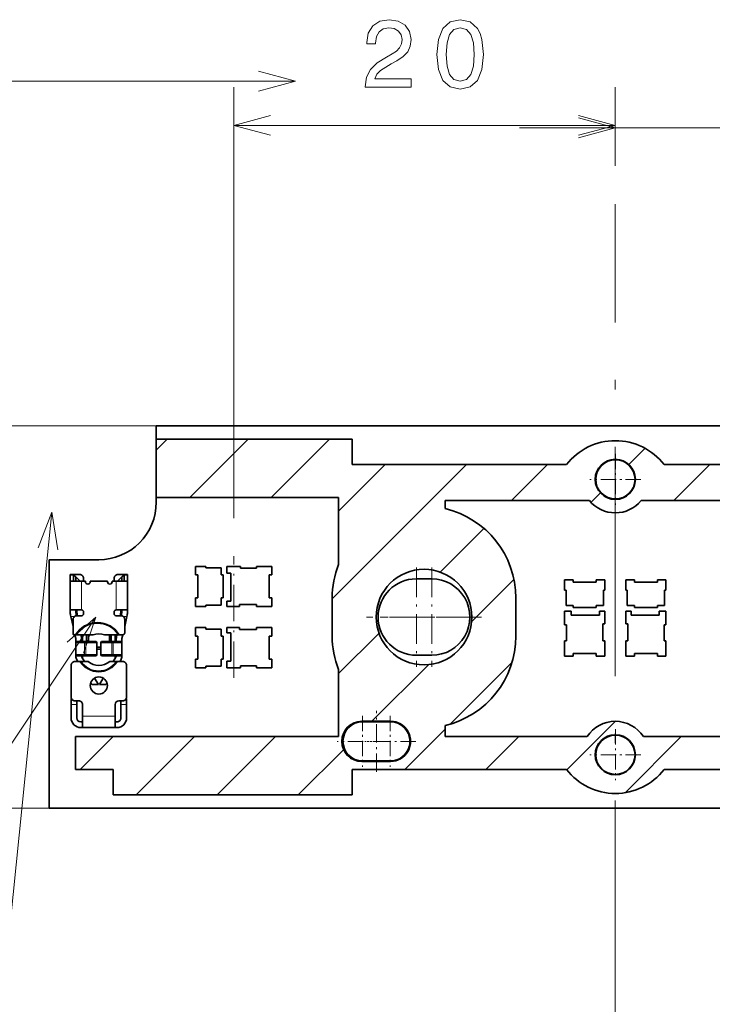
# Model space of a CAD drawing. Extents: x 0 to 420, y 0 to 297.
# Tile 19 of 30: x 208 to 244, y 148 to 200. Entities that reach past the tile are written whole.
import ezdxf

# ---------------------------------------------------------------- set-up
doc = ezdxf.new("R2010")
doc.units = 0
doc.linetypes.add('DASHDOT', pattern=[18.5, 12, -3, 0.5, -3])

msp = doc.modelspace()

# ---------------------------------------------------------------- linework, layer by layer
at = {"color": 7, "lineweight": 13}
for p, q in [((219.464035, 173.73259), (219.464035, 196.26532)), ((239.414032, 192.149033), (239.414032, 196.26532)), ((239.414032, 192.149033), (239.414032, 196.136383)), ((219.464035, 194.26532), (239.414032, 194.26532)), ((234.414032, 194.136383), (264.364044, 194.136383)), ((216.481369, 178.552597), (195.490509, 178.552597)), ((215.414032, 177.280518), (215.986115, 177.8526)), ((217.177109, 174.800949), (220.228745, 177.8526)), ((221.419739, 174.800949), (224.47139, 177.8526)), ((240.115707, 176.526352), (240.964676, 177.37532)), ((224.614029, 169.509949), (231.629608, 176.525528)), ((224.944092, 174.082672), (227.386963, 176.525528)), ((233.989059, 174.642349), (235.872253, 176.525528)), ((242.474335, 174.642349), (244.357529, 176.525528)), ((238.146515, 174.557159), (238.640274, 175.050919)), ((230.252884, 170.906174), (232.539307, 173.192596)), ((211.094025, 170.74054), (210.914032, 170.74054)), ((211.214035, 170.636887), (211.094025, 170.74054)), ((211.414032, 170.45459), (211.414032, 170.424606)), ((211.514038, 170.424591), (211.514038, 168.924591)), ((213.314026, 168.924591), (213.314026, 170.424591)), ((213.414032, 170.424606), (213.414032, 170.45459)), ((213.734039, 170.74054), (213.614029, 170.636887)), ((213.914032, 170.74054), (213.734039, 170.74054)), ((231.892212, 168.302856), (234.107788, 170.518433)), ((211.131744, 168.5746), (210.951157, 168.5746)), ((211.21405, 168.834976), (211.264038, 168.834976)), ((211.27594, 168.726501), (211.227158, 168.715668)), ((213.600906, 168.715668), (213.552124, 168.726501)), ((213.564026, 168.834976), (213.614014, 168.834976)), ((213.876907, 168.5746), (213.69632, 168.5746)), ((224.944122, 165.597397), (227.060486, 167.71376)), ((211.6772, 167.274597), (211.668518, 167.224594)), ((211.668518, 167.224594), (211.668518, 166.5746)), ((211.734665, 167.224594), (211.743347, 167.274597)), ((211.734665, 166.5746), (211.734665, 167.224594)), ((212.251862, 167.274597), (212.299683, 167.224594)), ((212.299683, 167.224594), (212.299683, 166.5746)), ((212.528381, 167.224594), (212.576202, 167.274597)), ((212.528381, 166.5746), (212.528381, 167.224594)), ((213.084717, 167.274597), (213.093399, 167.224594)), ((213.093399, 167.224594), (213.093399, 166.5746)), ((213.159546, 167.224594), (213.150864, 167.274597)), ((213.159546, 166.5746), (213.159546, 167.224594)), ((211.668518, 166.5746), (211.6772, 166.524597)), ((211.743347, 166.524597), (211.734665, 166.5746)), ((212.299683, 166.5746), (212.251862, 166.524597)), ((212.576202, 166.524597), (212.528381, 166.5746)), ((213.093399, 166.5746), (213.084717, 166.524597)), ((213.150864, 166.524597), (213.159546, 166.5746)), ((226.691956, 163.1026), (229.663803, 166.074448)), ((230.797607, 162.965607), (234.001495, 166.16951)), ((211.264038, 163.974594), (210.964035, 163.974594)), ((213.864029, 163.974594), (213.564026, 163.974594)), ((211.564026, 163.374603), (213.264038, 163.374603)), ((236.880356, 160.56308), (239.419342, 163.102066)), ((211.441101, 160.579666), (213.170456, 162.309021)), ((214.356674, 159.252594), (217.411484, 162.307404)), ((218.599319, 159.252594), (221.652496, 162.305786)), ((228.411667, 160.579666), (230.514038, 162.682037)), ((232.654297, 160.579666), (234.378876, 162.304245)), ((239.93985, 159.379929), (242.864166, 162.304245)), ((222.841949, 159.252594), (225.214355, 161.625)), ((210.881363, 158.552597), (195.490509, 158.552597))]:
    msp.add_line(p, q, dxfattribs=at)
at = {"color": 7, "linetype": 'DASHDOT', "lineweight": 13}
msp.add_line((239.414032, 146.956161), (239.414032, 190.149033), dxfattribs=at)
at = {"color": 7, "lineweight": 35}
for p, q in [((215.414032, 178.552597), (269.014038, 178.552597)), ((215.414032, 177.8526), (215.414032, 178.552597)), ((215.414032, 177.8526), (225.664032, 177.8526)), ((215.414032, 174.800949), (215.414032, 177.8526)), ((225.664032, 176.525528), (225.664032, 177.8526)), ((236.86554, 176.525528), (225.664032, 176.525528)), ((253.164032, 176.525528), (241.962524, 176.525528)), ((215.414032, 174.552597), (215.414032, 174.800949)), ((215.414032, 174.800949), (224.944092, 174.800949)), ((224.944092, 174.800949), (224.944092, 171.301865)), ((230.514038, 174.224854), (230.514038, 174.642349)), ((230.514038, 174.642349), (238.06131, 174.642349)), ((240.766754, 174.642349), (248.314026, 174.642349)), ((212.414032, 171.552597), (209.814026, 171.552597)), ((209.814026, 171.552597), (209.814026, 158.552597)), ((218.014038, 171.202591), (217.464035, 171.202591)), ((217.464035, 171.202591), (217.464035, 170.752594)), ((218.014038, 171.127594), (218.014038, 171.202591)), ((218.809036, 171.127594), (218.014038, 171.127594)), ((218.809036, 170.752594), (218.809036, 171.127594)), ((219.814026, 171.202591), (219.09903, 171.202591)), ((219.09903, 171.202591), (219.09903, 170.8526)), ((219.814026, 171.1026), (219.814026, 171.202591)), ((220.664032, 171.1026), (219.814026, 171.1026)), ((221.464035, 171.202591), (220.664032, 171.202591)), ((220.664032, 171.202591), (220.664032, 171.1026)), ((221.464035, 170.752594), (221.464035, 171.202591)), ((210.914032, 170.74054), (210.914032, 170.774597)), ((210.914032, 170.774597), (211.094025, 170.774597)), ((210.914032, 170.74054), (210.914032, 170.424591)), ((210.914032, 170.424591), (211.514038, 170.424591)), ((210.914032, 168.861832), (210.914032, 170.424591)), ((211.094025, 170.774597), (211.094025, 170.74054)), ((211.414032, 170.774597), (211.094025, 170.774597)), ((211.094025, 170.774597), (211.214035, 170.654602)), ((211.094025, 170.424591), (211.094025, 170.74054)), ((211.214035, 170.654602), (211.214035, 170.636887)), ((211.414032, 170.45459), (211.214035, 170.654602)), ((211.214035, 170.424591), (211.214035, 170.636887)), ((211.714035, 170.424591), (211.514038, 170.424591)), ((211.614029, 170.5746), (211.614029, 170.424606)), ((211.714035, 170.424591), (211.714035, 170.399597)), ((212.864029, 170.424591), (211.964035, 170.424591)), ((211.964035, 170.399597), (211.964035, 170.424591)), ((212.864029, 170.424591), (212.864029, 170.399597)), ((213.314026, 170.424591), (213.114029, 170.424591)), ((213.114029, 170.399597), (213.114029, 170.424591)), ((213.214035, 170.424606), (213.214035, 170.5746)), ((213.314026, 170.424591), (213.914032, 170.424591)), ((213.734039, 170.774597), (213.414032, 170.774597)), ((213.414032, 170.45459), (213.614029, 170.654602)), ((213.614029, 170.654602), (213.734039, 170.774597)), ((213.614029, 170.636887), (213.614029, 170.654602)), ((213.614029, 170.636887), (213.614029, 170.424591)), ((213.734039, 170.774597), (213.914032, 170.774597)), ((213.734039, 170.74054), (213.734039, 170.774597)), ((213.734039, 170.74054), (213.734039, 170.424591)), ((213.914032, 170.774597), (213.914032, 170.74054)), ((213.914032, 170.424591), (213.914032, 170.74054)), ((213.914032, 170.424591), (213.914032, 168.861832)), ((217.464035, 170.752594), (217.589035, 170.752594)), ((217.589035, 170.752594), (217.589035, 169.552597)), ((218.909027, 170.752594), (218.809036, 170.752594)), ((218.909027, 169.552597), (218.909027, 170.752594)), ((219.09903, 170.8526), (219.309036, 170.8526)), ((219.309036, 170.8526), (219.309036, 169.382599)), ((221.324036, 169.552597), (221.324036, 170.752594)), ((221.324036, 170.752594), (221.464035, 170.752594)), ((229.814026, 170.552582), (229.004578, 170.552582)), ((236.764038, 170.502594), (237.214035, 170.502594)), ((236.764038, 169.952591), (236.764038, 170.502594)), ((237.214035, 170.502594), (237.214035, 170.377594)), ((238.414032, 170.502594), (238.864029, 170.502594)), ((238.414032, 170.377594), (238.414032, 170.502594)), ((238.864029, 170.502594), (238.864029, 169.952591)), ((240.414032, 170.502594), (239.964035, 170.502594)), ((239.964035, 170.502594), (239.964035, 169.952591)), ((240.414032, 170.377594), (240.414032, 170.502594)), ((242.064026, 170.502594), (241.614029, 170.502594)), ((241.614029, 170.502594), (241.614029, 170.377594)), ((242.064026, 169.952591), (242.064026, 170.502594)), ((236.839035, 169.952591), (236.764038, 169.952591)), ((236.839035, 169.157593), (236.839035, 169.952591)), ((237.214035, 170.377594), (238.414032, 170.377594)), ((238.789032, 169.952591), (238.789032, 169.157593)), ((238.864029, 169.952591), (238.789032, 169.952591)), ((239.964035, 169.952591), (240.039032, 169.952591)), ((240.039032, 169.952591), (240.039032, 169.157593)), ((241.614029, 170.377594), (240.414032, 170.377594)), ((241.989029, 169.157593), (241.989029, 169.952591)), ((241.989029, 169.952591), (242.064026, 169.952591)), ((217.589035, 169.552597), (217.464035, 169.552597)), ((217.464035, 169.552597), (217.464035, 169.1026)), ((218.809036, 169.177597), (218.809036, 169.552597)), ((218.809036, 169.552597), (218.909027, 169.552597)), ((221.464035, 169.552597), (221.324036, 169.552597)), ((221.464035, 169.1026), (221.464035, 169.552597)), ((224.614029, 169.552597), (224.614029, 167.552597)), ((234.214035, 167.552597), (234.214035, 169.552597)), ((211.514038, 168.924591), (210.948349, 168.924591)), ((211.264038, 168.922867), (211.264038, 168.834976)), ((213.879715, 168.924591), (213.314026, 168.924591)), ((213.564026, 168.834976), (213.564026, 168.924591)), ((217.464035, 169.1026), (218.014038, 169.1026)), ((218.014038, 169.1026), (218.014038, 169.177597)), ((218.014038, 169.177597), (218.809036, 169.177597)), ((219.309036, 169.382599), (219.09903, 169.382599)), ((219.09903, 169.382599), (219.09903, 169.1026)), ((219.09903, 169.1026), (219.764038, 169.1026)), ((219.764038, 169.1026), (219.764038, 169.202591)), ((219.764038, 169.202591), (220.664032, 169.202591)), ((220.664032, 169.202591), (220.664032, 169.1026)), ((220.664032, 169.1026), (221.464035, 169.1026)), ((237.214035, 169.157593), (236.839035, 169.157593)), ((237.214035, 169.057602), (237.214035, 169.157593)), ((238.414032, 169.057602), (237.214035, 169.057602)), ((238.414032, 169.157593), (238.414032, 169.057602)), ((238.789032, 169.157593), (238.414032, 169.157593)), ((240.039032, 169.157593), (240.414032, 169.157593)), ((240.414032, 169.157593), (240.414032, 169.057602)), ((240.414032, 169.057602), (241.614029, 169.057602)), ((241.614029, 169.057602), (241.614029, 169.157593)), ((241.614029, 169.157593), (241.989029, 169.157593)), ((210.914032, 168.861832), (210.914032, 168.840454)), ((210.951157, 168.5746), (210.935471, 168.645218)), ((211.064026, 168.066666), (210.951157, 168.5746)), ((211.064026, 167.724594), (211.064026, 168.424591)), ((211.214035, 168.840454), (211.214035, 168.861832)), ((211.247482, 168.624084), (211.228317, 168.710297)), ((211.264038, 168.624603), (211.514038, 168.624603)), ((211.27594, 168.726501), (211.298584, 168.624603)), ((211.614029, 168.724594), (211.614029, 168.8246)), ((213.214035, 168.8246), (213.214035, 168.724594)), ((213.314026, 168.624603), (213.564026, 168.624603)), ((213.52948, 168.624603), (213.552124, 168.726501)), ((213.580582, 168.624084), (213.599747, 168.710297)), ((213.614029, 168.861832), (213.614029, 168.840454)), ((213.876907, 168.5746), (213.764038, 168.066666)), ((213.764038, 168.424591), (213.764038, 167.724594)), ((213.892593, 168.645218), (213.876907, 168.5746)), ((213.914032, 168.840454), (213.914032, 168.861832)), ((236.764038, 168.867599), (237.114029, 168.867599)), ((236.764038, 168.152603), (236.764038, 168.867599)), ((237.114029, 168.867599), (237.114029, 168.657593)), ((237.114029, 168.657593), (238.58403, 168.657593)), ((238.58403, 168.867599), (238.864029, 168.867599)), ((238.58403, 168.657593), (238.58403, 168.867599)), ((238.864029, 168.867599), (238.864029, 168.202591)), ((240.244034, 168.867599), (239.964035, 168.867599)), ((239.964035, 168.867599), (239.964035, 168.202591)), ((240.244034, 168.657593), (240.244034, 168.867599)), ((241.714035, 168.657593), (240.244034, 168.657593)), ((242.064026, 168.867599), (241.714035, 168.867599)), ((241.714035, 168.867599), (241.714035, 168.657593)), ((242.064026, 168.152603), (242.064026, 168.867599)), ((217.464035, 168.002594), (218.014038, 168.002594)), ((217.464035, 167.552597), (217.464035, 168.002594)), ((218.014038, 168.002594), (218.014038, 167.927597)), ((218.014038, 167.927597), (218.809036, 167.927597)), ((218.809036, 167.927597), (218.809036, 167.552597)), ((219.09903, 168.002594), (219.764038, 168.002594)), ((219.09903, 167.722595), (219.09903, 168.002594)), ((219.764038, 168.002594), (219.764038, 167.902603)), ((219.764038, 167.902603), (220.664032, 167.902603)), ((220.664032, 168.002594), (221.464035, 168.002594)), ((220.664032, 167.902603), (220.664032, 168.002594)), ((221.464035, 168.002594), (221.464035, 167.552597)), ((236.864029, 168.152603), (236.764038, 168.152603)), ((236.864029, 167.302597), (236.864029, 168.152603)), ((238.764038, 168.202591), (238.764038, 167.302597)), ((238.864029, 168.202591), (238.764038, 168.202591)), ((239.964035, 168.202591), (240.064026, 168.202591)), ((240.064026, 168.202591), (240.064026, 167.302597)), ((241.964035, 167.302597), (241.964035, 168.152603)), ((241.964035, 168.152603), (242.064026, 168.152603)), ((211.064117, 167.624603), (211.164032, 167.624603)), ((211.206894, 167.423813), (211.162262, 167.624619)), ((211.179199, 167.624603), (211.164032, 167.624603)), ((211.237839, 167.624603), (211.179199, 167.624603)), ((211.214035, 167.358734), (211.214035, 167.224594)), ((212.118225, 167.624603), (211.237839, 167.624603)), ((211.469589, 167.624603), (211.499741, 167.488892)), ((211.514038, 167.274597), (211.514038, 167.358734)), ((211.564026, 167.274597), (211.564026, 167.624603)), ((211.764038, 167.624603), (211.764038, 167.274597)), ((211.864029, 167.624603), (211.864029, 167.274597)), ((213.438721, 167.624603), (212.709839, 167.624603)), ((212.964035, 167.274597), (212.964035, 167.624603)), ((213.064026, 167.624603), (213.064026, 167.274597)), ((213.264038, 167.624603), (213.264038, 167.274597)), ((213.314026, 167.358734), (213.314026, 167.274597)), ((213.328323, 167.488892), (213.358475, 167.624603)), ((213.438721, 167.624603), (213.49736, 167.624603)), ((213.664032, 167.624603), (213.49736, 167.624603)), ((213.614029, 167.224594), (213.614029, 167.358734)), ((213.665802, 167.624619), (213.62117, 167.423813)), ((217.589035, 167.552597), (217.464035, 167.552597)), ((217.589035, 166.3526), (217.589035, 167.552597)), ((218.809036, 167.552597), (218.909027, 167.552597)), ((218.909027, 167.552597), (218.909027, 166.3526)), ((219.309036, 167.722595), (219.09903, 167.722595)), ((219.309036, 166.252594), (219.309036, 167.722595)), ((221.324036, 167.552597), (221.324036, 166.3526)), ((221.464035, 167.552597), (221.324036, 167.552597)), ((211.264023, 167.274597), (211.214035, 167.224594)), ((211.214035, 167.224594), (211.668518, 167.224594)), ((211.214035, 167.224594), (211.214035, 166.5746)), ((211.264023, 167.274597), (211.6772, 167.274597)), ((211.734665, 167.224594), (211.668518, 167.224594)), ((211.743347, 167.274597), (211.6772, 167.274597)), ((211.734665, 167.224594), (211.821487, 167.224594)), ((211.743347, 167.274597), (211.821487, 167.274597)), ((211.821487, 167.274597), (212.251862, 167.274597)), ((211.821487, 167.224594), (212.299683, 167.224594)), ((212.251862, 167.274597), (212.281219, 167.274597)), ((212.281219, 167.274597), (212.314423, 167.224594)), ((212.314423, 167.224594), (212.299683, 167.224594)), ((212.314423, 166.5746), (212.314423, 167.224594)), ((212.314423, 166.974594), (212.513641, 166.974594)), ((212.513641, 166.874603), (212.314423, 166.874603)), ((212.513641, 167.224594), (212.546844, 167.274597)), ((212.528381, 167.224594), (212.513641, 167.224594)), ((212.513641, 167.224594), (212.513641, 166.5746)), ((212.528381, 167.224594), (213.006577, 167.224594)), ((212.546844, 167.274597), (212.576202, 167.274597)), ((212.576202, 167.274597), (213.006577, 167.274597)), ((213.006577, 167.274597), (213.084717, 167.274597)), ((213.006577, 167.224594), (213.093399, 167.224594)), ((213.150864, 167.274597), (213.084717, 167.274597)), ((213.159546, 167.224594), (213.093399, 167.224594)), ((213.150864, 167.274597), (213.564041, 167.274597)), ((213.159546, 167.224594), (213.614029, 167.224594)), ((213.564041, 167.274597), (213.614029, 167.224594)), ((213.614029, 167.224594), (213.614029, 166.5746)), ((236.764038, 167.302597), (236.864029, 167.302597)), ((236.764038, 166.502594), (236.764038, 167.302597)), ((238.764038, 167.302597), (238.864029, 167.302597)), ((238.864029, 167.302597), (238.864029, 166.502594)), ((240.064026, 167.302597), (239.964035, 167.302597)), ((239.964035, 167.302597), (239.964035, 166.502594)), ((242.064026, 167.302597), (241.964035, 167.302597)), ((242.064026, 166.502594), (242.064026, 167.302597)), ((211.214035, 166.5746), (211.214035, 166.502426)), ((211.668518, 166.5746), (211.214035, 166.5746)), ((211.264023, 166.524597), (211.214035, 166.5746)), ((211.6772, 166.524597), (211.264023, 166.524597)), ((211.514038, 166.502426), (211.514038, 166.524597)), ((211.528412, 166.45076), (211.664886, 166.224594)), ((211.564026, 166.391739), (211.564026, 166.524597)), ((211.668518, 166.5746), (211.734665, 166.5746)), ((211.6772, 166.524597), (211.743347, 166.524597)), ((211.821487, 166.5746), (211.734665, 166.5746)), ((211.821487, 166.524597), (211.743347, 166.524597)), ((212.299683, 166.5746), (211.821487, 166.5746)), ((212.251862, 166.524597), (211.821487, 166.524597)), ((212.251862, 166.524597), (212.281219, 166.524597)), ((212.281219, 166.524597), (212.314423, 166.5746)), ((212.299683, 166.5746), (212.314423, 166.5746)), ((212.513641, 166.5746), (212.528381, 166.5746)), ((212.513641, 166.5746), (212.546844, 166.524597)), ((213.006577, 166.5746), (212.528381, 166.5746)), ((212.546844, 166.524597), (212.576202, 166.524597)), ((213.006577, 166.524597), (212.576202, 166.524597)), ((213.093399, 166.5746), (213.006577, 166.5746)), ((213.084717, 166.524597), (213.006577, 166.524597)), ((213.084717, 166.524597), (213.150864, 166.524597)), ((213.093399, 166.5746), (213.159546, 166.5746)), ((213.564041, 166.524597), (213.150864, 166.524597)), ((213.614029, 166.5746), (213.159546, 166.5746)), ((213.163177, 166.224594), (213.299652, 166.45076)), ((213.264038, 166.524597), (213.264038, 166.391739)), ((213.314026, 166.524597), (213.314026, 166.502426)), ((213.564041, 166.524597), (213.614029, 166.5746)), ((213.614029, 166.502426), (213.614029, 166.5746)), ((217.464035, 166.3526), (217.589035, 166.3526)), ((217.464035, 165.902603), (217.464035, 166.3526)), ((218.809036, 166.3526), (218.809036, 165.9776)), ((218.909027, 166.3526), (218.809036, 166.3526)), ((221.324036, 166.3526), (221.464035, 166.3526)), ((221.464035, 166.3526), (221.464035, 165.902603)), ((229.014038, 166.552582), (229.814026, 166.552582)), ((237.214035, 166.502594), (236.764038, 166.502594)), ((237.214035, 166.642593), (237.214035, 166.502594)), ((238.414032, 166.642593), (237.214035, 166.642593)), ((238.414032, 166.502594), (238.414032, 166.642593)), ((238.864029, 166.502594), (238.414032, 166.502594)), ((239.964035, 166.502594), (240.414032, 166.502594)), ((240.414032, 166.502594), (240.414032, 166.642593)), ((240.414032, 166.642593), (241.614029, 166.642593)), ((241.614029, 166.642593), (241.614029, 166.502594)), ((241.614029, 166.502594), (242.064026, 166.502594)), ((210.964035, 164.374603), (210.964035, 166.024597)), ((211.164032, 166.224594), (211.139404, 166.224594)), ((211.164032, 166.224594), (211.423233, 166.224594)), ((211.314499, 166.224594), (211.271561, 166.295761)), ((211.482361, 166.224594), (211.423233, 166.224594)), ((211.848343, 166.224594), (211.482361, 166.224594)), ((213.326263, 166.224594), (212.979721, 166.224594)), ((213.326263, 166.224594), (213.385376, 166.224594)), ((213.385376, 166.224594), (213.664032, 166.224594)), ((213.556503, 166.295761), (213.513565, 166.224594)), ((213.864029, 166.024597), (213.864029, 164.374603)), ((218.014038, 165.902603), (217.464035, 165.902603)), ((218.014038, 165.9776), (218.014038, 165.902603)), ((218.809036, 165.9776), (218.014038, 165.9776)), ((219.09903, 166.252594), (219.309036, 166.252594)), ((219.09903, 165.902603), (219.09903, 166.252594)), ((219.814026, 165.902603), (219.09903, 165.902603)), ((219.814026, 166.002594), (219.814026, 165.902603)), ((220.664032, 166.002594), (219.814026, 166.002594)), ((220.664032, 165.902603), (220.664032, 166.002594)), ((221.464035, 165.902603), (220.664032, 165.902603)), ((224.944092, 162.30452), (224.944092, 165.803329)), ((212.185333, 165.362152), (212.389038, 165.024597)), ((212.439026, 165.024597), (212.642731, 165.362152)), ((212.038635, 165.024597), (211.985657, 165.112411)), ((212.038635, 165.024597), (212.389038, 165.024597)), ((212.439026, 165.024597), (212.789429, 165.024597)), ((212.842407, 165.112411), (212.789429, 165.024597)), ((210.964035, 163.974594), (210.964035, 164.274597)), ((210.964035, 164.274597), (210.990829, 164.274597)), ((213.837234, 164.274597), (213.864029, 164.274597)), ((213.864029, 164.274597), (213.864029, 163.974594)), ((210.964035, 163.974594), (210.964035, 163.274597)), ((211.364029, 164.174591), (211.164032, 164.174591)), ((211.264038, 164.175323), (211.264038, 163.974594)), ((211.264038, 163.274597), (211.264038, 163.974594)), ((211.564026, 163.974594), (211.564026, 163.374603)), ((213.264038, 163.374603), (213.264038, 163.974594)), ((213.664032, 164.174591), (213.464035, 164.174591)), ((213.564026, 163.974594), (213.564026, 164.175323)), ((213.564026, 163.974594), (213.564026, 163.274597)), ((213.864029, 163.274597), (213.864029, 163.974594)), ((211.564026, 163.374603), (211.564026, 162.774597)), ((213.264038, 163.374603), (213.264038, 162.774597)), ((211.464035, 163.0746), (211.564026, 163.0746)), ((211.464035, 162.774597), (211.564026, 162.774597)), ((213.264038, 162.774597), (211.564026, 162.774597)), ((213.264038, 163.0746), (213.364029, 163.0746)), ((213.264038, 162.774597), (213.364029, 162.774597)), ((226.164032, 163.1026), (227.664032, 163.1026)), ((226.199783, 163.077591), (227.64978, 163.077591)), ((230.514038, 162.304245), (230.514038, 162.880341)), ((224.944092, 162.30452), (211.191101, 162.309784)), ((211.191101, 160.579666), (211.191101, 162.309784)), ((237.945404, 162.304245), (230.514038, 162.304245)), ((248.314026, 162.304245), (240.88266, 162.304245)), ((227.664032, 161.002594), (226.164032, 161.002594)), ((227.64978, 161.027603), (226.199783, 161.027603)), ((213.164032, 160.579666), (211.191101, 160.579666)), ((213.164032, 159.252594), (213.164032, 160.579666)), ((225.664032, 160.579666), (225.664032, 159.252594)), ((225.664032, 160.579666), (236.86554, 160.579666)), ((241.962524, 160.579666), (253.164032, 160.579666)), ((213.164032, 159.252594), (225.664032, 159.252594)), ((263.414032, 158.552597), (209.814026, 158.552597))]:
    msp.add_line(p, q, dxfattribs=at)
at = {"color": 7, "linetype": 'DASHDOT', "lineweight": 13, "ltscale": 0.066625}
for p, q in [((239.419403, 177.085098), (239.419403, 174.42009)), ((240.751907, 175.752594), (238.086914, 175.752594)), ((226.199783, 163.385101), (226.199783, 160.720093)), ((227.64978, 163.385101), (227.64978, 160.720093)), ((239.419403, 162.685104), (239.419403, 160.020096)), ((227.532288, 162.052597), (224.867279, 162.052597)), ((228.982285, 162.052597), (226.317291, 162.052597)), ((240.751907, 161.3526), (238.086914, 161.3526))]:
    msp.add_line(p, q, dxfattribs=at)
at = {"color": 7, "linetype": 'DASHDOT', "lineweight": 13, "ltscale": 0.159}
msp.add_line((219.464035, 165.372604), (219.464035, 171.73259), dxfattribs=at)
at = {"color": 7, "linetype": 'DASHDOT', "lineweight": 13, "ltscale": 0.130001}
for p, q in [((229.014038, 171.152618), (229.014038, 165.952576)), ((231.614044, 168.552597), (226.414017, 168.552597))]:
    msp.add_line(p, q, dxfattribs=at)
at = {"color": 7, "linetype": 'DASHDOT', "lineweight": 13, "ltscale": 0.13}
msp.add_line((229.814026, 171.152588), (229.814026, 165.952606), dxfattribs=at)
at = {"color": 7, "linetype": 'DASHDOT', "lineweight": 13, "ltscale": 0.129999}
msp.add_line((232.414017, 168.552597), (227.21405, 168.552597), dxfattribs=at)
at = {"color": 7, "linetype": 'DASHDOT', "lineweight": 13, "ltscale": 0.07995}
msp.add_line((226.924789, 160.453598), (226.924789, 163.651596), dxfattribs=at)
at = {"color": 7, "lineweight": 13}
for points in [[(226.340469, 196.26532), (228.746094, 196.26532), (228.746094, 196.699036), (226.844788, 196.699036), (226.950699, 196.936066), (227.132263, 197.132751), (227.692062, 197.490829), (227.989609, 197.64212), (228.322464, 197.858978), (228.559494, 198.111145), (228.695663, 198.408691), (228.746094, 198.746582), (228.660355, 199.170227), (228.423325, 199.503067), (228.060211, 199.71489), (227.591187, 199.790527), (227.10704, 199.704803), (226.738892, 199.467773), (226.501862, 199.089523), (226.421158, 198.59024), (226.421158, 198.519638), (226.880096, 198.519638), (226.880096, 198.559982), (226.925491, 198.902924), (227.061661, 199.15509), (227.278519, 199.316467), (227.565979, 199.371948), (227.85849, 199.321518), (228.075348, 199.195435), (228.216553, 198.998749), (228.266983, 198.751633), (228.231689, 198.519638), (228.135864, 198.322952), (227.974472, 198.151489), (227.752579, 198.000183), (227.455032, 197.838806), (226.960785, 197.526123), (226.612808, 197.193268), (226.406036, 196.78981), (226.340469, 196.280457)], [(230.091629, 197.974976), (230.167267, 197.183182), (230.404312, 196.618347), (230.782547, 196.275406), (231.307037, 196.164459), (231.826492, 196.275406), (232.204742, 196.618347), (232.436722, 197.183182), (232.517426, 197.974976), (232.436722, 198.761719), (232.340912, 199.074402), (232.204742, 199.331604), (231.826492, 199.674545), (231.307037, 199.790527), (230.782547, 199.674545), (230.404312, 199.326553), (230.167267, 198.761719)], [(230.575775, 197.974976), (230.616119, 198.585205), (230.742203, 199.023972), (230.969147, 199.281174), (231.307037, 199.371948), (231.639893, 199.281174), (231.866837, 199.023972), (231.99292, 198.585205), (232.033264, 197.974976), (231.99292, 197.359695), (231.866837, 196.920944), (231.639893, 196.663727), (231.307037, 196.578003), (230.969147, 196.663727), (230.742203, 196.920944), (230.616119, 197.359695)]]:
    msp.add_lwpolyline(points, close=True, dxfattribs=at)
for points in [[(220.761078, 196.056396), (222.692932, 196.574036), (220.761078, 197.091675)], [(222.692932, 196.574036), (191.91835, 196.574036), (149.414032, 196.574036)], [(221.395889, 194.782959), (219.464035, 194.26532), (221.395889, 193.747681)], [(237.482178, 193.747681), (239.414032, 194.26532), (237.482178, 194.782959)], [(237.482178, 193.618744), (239.414032, 194.136383), (237.482178, 194.654022)], [(209.954315, 174.035706), (205.736557, 132.505768), (263.384949, 132.505768)], [(210.274109, 172.061432), (209.954315, 174.035706), (209.244125, 172.166046)], [(212.251953, 168.552597), (198.773193, 148.338531), (122.908646, 148.338531)], [(211.61087, 166.658127), (212.251953, 168.552597), (210.749542, 167.232468)]]:
    msp.add_lwpolyline(points, dxfattribs=at)
at = {"color": 7, "lineweight": 35}
for points in [[(210.948349, 168.924591), (210.940445, 168.923782), (210.933578, 168.921265), (210.927765, 168.917007), (210.923035, 168.910995), (210.916733, 168.893982), (210.914658, 168.87915), (210.914032, 168.861832)], [(211.290421, 168.924591), (211.261337, 168.92247), (211.248947, 168.919449), (211.235092, 168.912918), (211.224854, 168.90332), (211.219894, 168.894913), (211.216522, 168.885101), (211.214035, 168.861832)], [(213.614029, 168.861832), (213.611465, 168.885269), (213.607986, 168.895187), (213.602859, 168.903702), (213.596039, 168.910675), (213.58754, 168.916092), (213.573456, 168.921112), (213.556686, 168.923798), (213.537643, 168.924591)], [(213.879715, 168.924591), (213.887634, 168.923767), (213.894516, 168.921204), (213.90036, 168.916885), (213.90509, 168.910812), (213.911377, 168.893677), (213.913422, 168.878922), (213.914032, 168.861832)]]:
    msp.add_lwpolyline(points, dxfattribs=at)
for centre, radius in [((239.414032, 175.752594), 1.05), ((239.419403, 175.752594), 1.025), ((229.414062, 168.552597), 2.5), ((212.414032, 164.974594), 0.45), ((239.414032, 161.3526), 1.05), ((239.419403, 161.3526), 1.025)]:
    msp.add_circle(centre, radius, dxfattribs=at)
for centre, radius, start, end in [((239.414032, 174.552658), 3.222894, 37.744554, 142.255451), ((212.414032, 174.552597), 3, 269.999997, 360), ((239.414032, 175.752594), 1.75, 219.377811, 320.62219), ((229.414062, 169.552612), 4.799971, 359.99973, 76.752256), ((229.414001, 169.552612), 4.799971, 158.627674, 180.000268), ((211.414032, 170.5746), 0.2, 0, 90.000003), ((213.414032, 170.5746), 0.2, 90.000003, 180.000005), ((229.014038, 168.552597), 2.000011, 90.270724, 269.999997), ((229.814026, 168.552597), 1.999989, 269.999997, 90.000003), ((211.839035, 170.399597), 0.125, 180.000005, 360), ((212.989029, 170.399597), 0.125, 179.999995, 360), ((211.514038, 168.8246), 0.1, 0, 90.000003), ((213.314026, 168.8246), 0.1, 90.000003, 180.000005), ((211.814026, 168.840454), 0.9, 179.999995, 192.528802), ((211.264038, 168.424591), 0.2, 90.000003, 180.000005), ((211.814026, 168.840454), 0.6, 180.000005, 192.528802), ((211.764038, 168.834976), 0.5, 180.000005, 192.528802), ((211.514038, 168.724594), 0.1, 269.999997, 360), ((213.314026, 168.724594), 0.1, 180.000005, 269.999997), ((213.064026, 168.834976), 0.5, 347.471192, 360), ((213.564026, 168.424591), 0.2, 0, 90.000003), ((213.014038, 168.840454), 0.6, 347.471192, 0), ((213.014038, 168.840454), 0.9, 347.471192, 360), ((212.338287, 166.93248), 1.3, 32.167459, 147.832546), ((211.164032, 167.724594), 0.1, 179.999995, 269.999997), ((212.338287, 166.93248), 1.450001, 149.764397, 151.48947), ((210.914032, 167.358734), 0.3, 0.000001, 12.528809), ((210.914032, 167.358734), 0.6, 0, 12.528808), ((212.414032, 166.774597), 0.9, 70.811863, 109.188135), ((213.914032, 167.358734), 0.6, 167.471198, 180.000005), ((213.914032, 167.358734), 0.3, 167.471198, 180.000005), ((213.664032, 167.724594), 0.1, 269.999997, 360), ((229.414001, 167.552582), 4.799971, 179.999732, 201.372326), ((229.414062, 167.552582), 4.799971, 283.247744, 0.00027), ((211.614029, 166.502426), 0.4, 179.999995, 211.108816), ((211.614029, 166.502426), 0.1, 180.000009, 211.108802), ((213.214035, 166.502426), 0.1, 328.891193, 359.999997), ((213.214035, 166.502426), 0.4, 328.89119, 360), ((211.164032, 166.024597), 0.2, 90.000003, 180.000005), ((212.404312, 166.8246), 1.1, 213.055734, 326.944268), ((212.414032, 166.924591), 0.9, 231.057558, 308.942441), ((213.664032, 166.024597), 0.2, 0, 90.000003), ((211.164032, 164.374603), 0.2, 179.999995, 269.999997), ((213.664032, 164.374603), 0.2, 269.999997, 360), ((211.364029, 163.974594), 0.2, 360, 90.000003), ((213.464035, 163.974594), 0.2, 90.000003, 179.999995), ((211.464035, 163.274597), 0.5, 179.999995, 269.999997), ((211.464035, 163.274597), 0.2, 180.000005, 269.999997), ((213.364029, 163.274597), 0.2, 269.999997, 360), ((213.364029, 163.274597), 0.5, 269.999997, 360), ((226.164032, 162.052597), 1.05, 90.000003, 269.999997), ((226.199783, 162.052597), 1.025, 90.000003, 269.999997), ((227.64978, 162.052597), 1.025, 269.999997, 90.000003), ((227.664032, 162.052597), 1.05, 269.999997, 90.000003), ((239.414032, 161.3526), 1.75, 32.942573, 147.057429), ((239.414032, 162.552536), 3.222894, 217.744549, 322.255446)]:
    msp.add_arc(centre, radius, start, end, dxfattribs=at)
at = {"color": 7, "lineweight": 13}
for centre, radius, start, end in [((212.338287, 166.93248), 1.35, 30.842324, 149.157671), ((212.404312, 166.8246), 1.15, 211.448986, 328.551019)]:
    msp.add_arc(centre, radius, start, end, dxfattribs=at)

doc.saveas('drawing.dxf')
